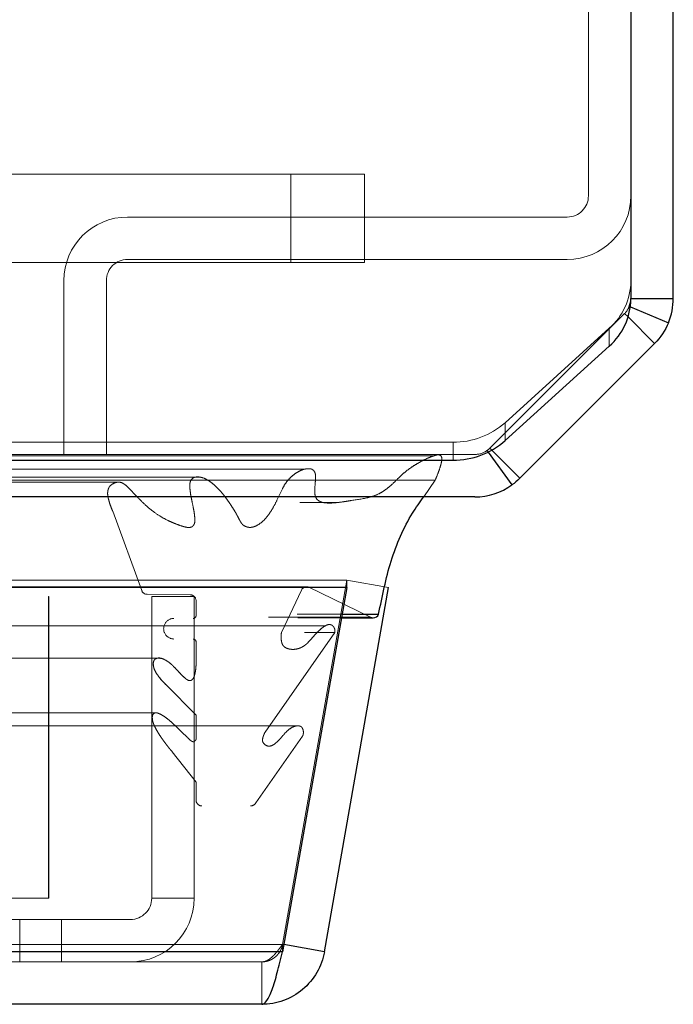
# Model space of a CAD drawing. Header units: inches. Extents: x 0.2 to 10.8, y 0.2 to 8.2.
# Tile 104 of 145: x 4.7646 to 4.8263, y 6.7926 to 6.8855. Entities that reach past the tile are written whole.
import ezdxf

# ---------------------------------------------------------------- set-up
doc = ezdxf.new("R2010")
doc.units = ezdxf.units.IN
doc.header["$MEASUREMENT"] = 0
doc.linetypes.add('HIDDEN', pattern=[0.07500000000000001, 0.05, -0.025])

msp = doc.modelspace()

# ---------------------------------------------------------------- linework, layer by layer
at = {"color": 7, "linetype": 'Continuous', "lineweight": 25}
for p, q in [((4.826257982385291, 6.859181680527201), (4.826257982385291, 7.725353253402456)), ((4.822257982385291, 7.723662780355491), (4.822257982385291, 6.859123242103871)), ((4.822257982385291, 6.859181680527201), (4.826257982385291, 6.859181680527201)), ((4.82220856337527, 6.858373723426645), (4.825801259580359, 6.85688557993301)), ((4.822003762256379, 6.857435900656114), (4.82450062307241, 6.854939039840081)), ((4.82450062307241, 6.854939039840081), (4.811783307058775, 6.842221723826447)), ((4.810403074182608, 6.84577206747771), (4.820224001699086, 6.854672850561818)), ((4.808814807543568, 6.844695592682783), (4.81104762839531, 6.841595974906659)), ((4.809138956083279, 6.844866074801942), (4.811783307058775, 6.842221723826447)), ((4.757257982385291, 6.843928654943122), (4.805492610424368, 6.843928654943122)), ((4.807540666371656, 6.840464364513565), (4.758869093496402, 6.840464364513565)), ((4.795474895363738, 6.831929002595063), (3.190347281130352, 6.831929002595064)), ((4.795474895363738, 6.831929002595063), (4.789418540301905, 6.79758170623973)), ((4.793363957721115, 6.797581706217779), (4.799420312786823, 6.831929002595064)), ((4.795474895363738, 6.831929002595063), (4.795474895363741, 6.831977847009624)), ((4.794968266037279, 6.829055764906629), (4.79796890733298, 6.829055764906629)), ((4.795028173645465, 6.829395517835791), (4.798480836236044, 6.829395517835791)), ((4.793363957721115, 6.797581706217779), (4.789537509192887, 6.798256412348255)), ((4.789418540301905, 6.79758170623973), (3.196403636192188, 6.797581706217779)), ((4.787455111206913, 6.792623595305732), (3.19836706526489, 6.792623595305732))]:
    msp.add_line(p, q, dxfattribs=at)
at = {"color": 7, "linetype": 'HIDDEN', "lineweight": 18}
for p, q in [((4.81825798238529, 6.905269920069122), (4.81825798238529, 6.868853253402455)), ((4.790213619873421, 6.870882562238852), (4.758038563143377, 6.870882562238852)), ((4.790213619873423, 6.862549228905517), (4.790213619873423, 6.870882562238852)), ((4.790213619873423, 6.862549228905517), (4.790213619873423, 6.870882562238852)), ((4.790213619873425, 6.862549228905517), (4.790213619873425, 6.870882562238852)), ((4.790213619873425, 6.862549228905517), (4.790213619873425, 6.870882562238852)), ((4.790213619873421, 6.862549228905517), (4.790213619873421, 6.870882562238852)), ((4.790213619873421, 6.870882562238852), (4.797158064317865, 6.870882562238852)), ((4.790213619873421, 6.862549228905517), (4.790213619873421, 6.870882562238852)), ((4.797158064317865, 6.862549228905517), (4.797158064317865, 6.870882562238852)), ((4.816257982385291, 6.866853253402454), (4.774813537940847, 6.866853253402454)), ((4.758038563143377, 6.862549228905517), (4.790213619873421, 6.862549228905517)), ((4.816257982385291, 6.862853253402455), (4.774813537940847, 6.862853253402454)), ((4.797158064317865, 6.862549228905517), (4.790213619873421, 6.862549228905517)), ((4.768813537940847, 6.860853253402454), (4.768813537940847, 6.844464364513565)), ((4.772813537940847, 6.860853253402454), (4.772813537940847, 6.844464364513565)), ((4.808954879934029, 6.845050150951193), (4.821672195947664, 6.857767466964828)), ((4.8216728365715, 6.857766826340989), (4.808955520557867, 6.845049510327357)), ((4.821672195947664, 6.857767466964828), (4.822003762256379, 6.857435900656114)), ((4.822105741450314, 6.85841631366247), (4.82220856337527, 6.858373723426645)), ((4.820224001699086, 6.856363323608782), (4.810403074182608, 6.847462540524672)), ((4.820224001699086, 6.856363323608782), (4.820224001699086, 6.854672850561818)), ((4.810403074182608, 6.84577206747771), (4.810403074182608, 6.847462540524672)), ((4.757257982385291, 6.845619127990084), (4.805492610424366, 6.845619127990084)), ((4.805492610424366, 6.845619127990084), (4.805492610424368, 6.843928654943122)), ((4.808709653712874, 6.844841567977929), (4.808814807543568, 6.844695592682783)), ((4.808954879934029, 6.845050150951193), (4.809138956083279, 6.844866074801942)), ((4.758869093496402, 6.844464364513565), (4.807540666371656, 6.844464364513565)), ((4.807542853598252, 6.844464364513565), (4.807540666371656, 6.844464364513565)), ((4.781570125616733, 6.84233778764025), (3.204251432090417, 6.842337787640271)), ((4.773888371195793, 6.841855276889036), (3.211931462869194, 6.841855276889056)), ((4.758869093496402, 6.842052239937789), (4.803816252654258, 6.842052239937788)), ((4.781571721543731, 6.84233778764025), (4.781570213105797, 6.84233778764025)), ((4.802727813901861, 6.840464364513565), (4.803816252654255, 6.84205223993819)), ((3.212404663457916, 6.839104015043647), (4.773417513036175, 6.839104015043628)), ((4.773417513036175, 6.839104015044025), (4.776144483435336, 6.831642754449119)), ((4.795474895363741, 6.832623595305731), (3.190347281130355, 6.832623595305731)), ((4.795474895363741, 6.832623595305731), (4.789418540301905, 6.798276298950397)), ((4.789424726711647, 6.79827629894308), (4.795481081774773, 6.832623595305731)), ((4.795474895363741, 6.831977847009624), (4.795474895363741, 6.832623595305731)), ((4.799420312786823, 6.831929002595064), (4.795481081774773, 6.832623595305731)), ((3.193975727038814, 6.831979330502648), (4.791846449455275, 6.831979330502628)), ((4.791706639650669, 6.831997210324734), (3.194115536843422, 6.831997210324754)), ((3.194618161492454, 6.831678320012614), (4.791204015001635, 6.831678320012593)), ((3.19461816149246, 6.831678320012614), (4.791204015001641, 6.831678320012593)), ((3.209677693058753, 6.831642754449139), (4.776144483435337, 6.83164275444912)), ((3.209677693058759, 6.831642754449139), (4.776144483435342, 6.83164275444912)), ((4.789314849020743, 6.82766614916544), (4.791204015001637, 6.831678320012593)), ((4.791846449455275, 6.831979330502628), (4.797725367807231, 6.829111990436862)), ((3.205109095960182, 6.831231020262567), (4.780713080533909, 6.831231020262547)), ((3.205109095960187, 6.831231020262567), (4.780713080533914, 6.831231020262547)), ((3.209162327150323, 6.831277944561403), (4.776659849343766, 6.831277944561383)), ((3.20916232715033, 6.831277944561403), (4.776659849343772, 6.831277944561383)), ((3.218420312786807, 6.831068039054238), (4.767364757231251, 6.831068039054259)), ((4.767364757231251, 6.831068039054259), (4.767364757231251, 6.802623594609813)), ((4.767401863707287, 6.83106803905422), (4.767364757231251, 6.83106803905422)), ((4.767401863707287, 6.83106803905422), (4.767401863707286, 6.802623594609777)), ((4.776659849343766, 6.831277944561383), (4.780713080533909, 6.831231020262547)), ((4.77708697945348, 6.831068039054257), (4.781086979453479, 6.831068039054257)), ((4.77708697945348, 6.831068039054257), (4.777086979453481, 6.802623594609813)), ((4.781086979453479, 6.831068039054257), (4.78108697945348, 6.802623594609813)), ((3.204553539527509, 6.830668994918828), (4.781268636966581, 6.830668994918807)), ((3.204553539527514, 6.830668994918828), (4.781268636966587, 6.830668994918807)), ((4.781268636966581, 6.830668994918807), (4.781268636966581, 6.829286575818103)), ((3.188096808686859, 6.829111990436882), (4.797725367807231, 6.829111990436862)), ((3.188096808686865, 6.829111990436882), (4.797725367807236, 6.829111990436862)), ((3.190794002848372, 6.82939551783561), (4.795028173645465, 6.829395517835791)), ((3.190853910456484, 6.82905576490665), (4.794968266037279, 6.829055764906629)), ((3.204553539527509, 6.829286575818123), (4.781268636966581, 6.829286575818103)), ((3.204553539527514, 6.829286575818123), (4.781268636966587, 6.829286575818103)), ((3.204831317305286, 6.829008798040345), (4.780990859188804, 6.829008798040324)), ((4.793501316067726, 6.828319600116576), (3.192346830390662, 6.828319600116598)), ((3.191475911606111, 6.827686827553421), (4.794346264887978, 6.827686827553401)), ((3.196507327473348, 6.827666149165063), (4.789314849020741, 6.827666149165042)), ((3.204831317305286, 6.8270643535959), (4.780990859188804, 6.82706435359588)), ((4.787768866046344, 6.818293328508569), (4.794346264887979, 6.827686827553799)), ((3.195457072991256, 6.826086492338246), (4.790361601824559, 6.826086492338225)), ((3.204553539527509, 6.826786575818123), (4.781268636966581, 6.826786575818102)), ((3.239639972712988, 6.826786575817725), (4.781268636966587, 6.826786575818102)), ((4.781268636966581, 6.826786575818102), (4.781268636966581, 6.826004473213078)), ((3.204553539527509, 6.826004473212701), (4.781268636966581, 6.826004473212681)), ((4.777921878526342, 6.825264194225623), (3.207901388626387, 6.825264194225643)), ((3.205395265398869, 6.82322383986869), (4.780464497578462, 6.823223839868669)), ((3.207416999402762, 6.822773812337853), (4.778405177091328, 6.822773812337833)), ((3.207416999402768, 6.822773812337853), (4.778405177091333, 6.822773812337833)), ((4.778405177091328, 6.82277381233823), (4.781268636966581, 6.819890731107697)), ((3.204553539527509, 6.819890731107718), (4.781268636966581, 6.819890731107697)), ((4.777425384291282, 6.820102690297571), (3.208402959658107, 6.820102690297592)), ((4.781268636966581, 6.819890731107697), (4.781268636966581, 6.817594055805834)), ((4.790782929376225, 6.818876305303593), (3.195043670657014, 6.818876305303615)), ((3.194518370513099, 6.817903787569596), (4.79130380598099, 6.817903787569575)), ((3.198053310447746, 6.818293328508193), (4.787768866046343, 6.818293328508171)), ((4.786900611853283, 6.811615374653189), (4.79130380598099, 6.817903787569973)), ((3.197209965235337, 6.817124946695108), (4.78860506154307, 6.817124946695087)), ((3.204553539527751, 6.817594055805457), (4.781268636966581, 6.817594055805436)), ((3.205165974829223, 6.817589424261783), (4.780649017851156, 6.817589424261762)), ((4.788605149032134, 6.817124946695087), (4.7886135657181, 6.817124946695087)), ((3.206797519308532, 6.816442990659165), (4.779024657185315, 6.816442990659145)), ((4.779024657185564, 6.816442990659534), (4.781268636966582, 6.813570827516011)), ((3.204553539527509, 6.81357082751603), (4.781268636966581, 6.81357082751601)), ((4.781268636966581, 6.81357082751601), (4.781268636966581, 6.811882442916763)), ((3.198921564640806, 6.81161537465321), (4.786900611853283, 6.81161537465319)), ((3.199408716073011, 6.811326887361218), (4.786413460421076, 6.8113268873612)), ((3.204553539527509, 6.811882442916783), (4.781268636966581, 6.811882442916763)), ((3.204553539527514, 6.811882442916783), (4.781268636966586, 6.811882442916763)), ((4.738586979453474, 6.802623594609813), (4.767364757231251, 6.802623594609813)), ((4.767401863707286, 6.802623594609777), (4.767364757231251, 6.802623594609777)), ((4.78108697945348, 6.802623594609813), (4.777086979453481, 6.802623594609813)), ((4.768586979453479, 6.800623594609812), (4.738586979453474, 6.800623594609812)), ((4.764642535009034, 6.796623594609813), (4.764642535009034, 6.800623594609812)), ((4.768586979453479, 6.800623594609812), (4.768586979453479, 6.796623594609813)), ((4.775086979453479, 6.800623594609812), (4.768586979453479, 6.800623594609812)), ((4.789418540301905, 6.798276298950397), (3.196403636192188, 6.79827629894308)), ((3.196403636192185, 6.798276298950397), (4.789418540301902, 6.79827629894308)), ((4.789418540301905, 6.79758170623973), (4.789418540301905, 6.798276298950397)), ((4.789537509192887, 6.798256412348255), (4.789424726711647, 6.79827629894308)), ((3.196403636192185, 6.79758170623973), (4.789418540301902, 6.797581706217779)), ((4.787455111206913, 6.796623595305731), (3.198367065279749, 6.796623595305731)), ((4.787455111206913, 6.796623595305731), (4.787455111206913, 6.792623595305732))]:
    msp.add_line(p, q, dxfattribs=at)
at = {"color": 7, "linetype": 'HIDDEN', "lineweight": 18, "flags": 128}
for points in [[(4.803710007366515, 6.844342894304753), (4.005745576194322, 6.844343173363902), (3.182120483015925, 6.844342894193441)], [(4.791514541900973, 6.84308235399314), (4.005745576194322, 6.843082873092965), (3.194310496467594, 6.843082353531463)], [(4.773905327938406, 6.841855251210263), (4.005745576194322, 6.841854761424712), (3.211934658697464, 6.841855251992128)], [(3.191048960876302, 6.839951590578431), (3.927294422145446, 6.839953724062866), (4.79476884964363, 6.839951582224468)], [(3.191050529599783, 6.839951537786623), (4.026610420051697, 6.839951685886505), (4.794772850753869, 6.839951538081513)], [(3.199410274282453, 6.837591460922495), (3.98008102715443, 6.837591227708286), (4.786416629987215, 6.837591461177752)], [(3.20525474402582, 6.83757931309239), (3.98008102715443, 6.837579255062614), (4.780565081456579, 6.837579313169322)]]:
    msp.add_lwpolyline(points, dxfattribs=at)
at = {"color": 7, "linetype": 'HIDDEN', "lineweight": 18}
for centre, radius, start, end in [((4.816257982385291, 6.868853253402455), 0.006000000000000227, 270.0000000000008, 0), ((4.816257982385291, 6.868853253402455), 0.002000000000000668, 270.0000000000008, 0), ((4.774813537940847, 6.860853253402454), 0.006000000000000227, 90, 180), ((4.774813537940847, 6.860853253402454), 0.00199999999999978, 90, 180), ((4.816242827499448, 6.860872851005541), 0.00601544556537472, 311.4392312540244, 359.436735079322), ((4.820260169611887, 6.859179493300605), 0.001997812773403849, 337.2718075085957, 0), ((4.805546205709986, 6.852938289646), 0.007319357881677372, 269.5804534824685, 311.572317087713), ((4.807540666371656, 6.846464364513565), 0.00199999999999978, 270.0000000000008, 305.7672282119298), ((4.807542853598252, 6.846462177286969), 0.001997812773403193, 299.0922462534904, 315.0000000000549), ((4.776666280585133, 6.831833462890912), 0.0005555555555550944, 200.0765427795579, 269.3367158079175), ((4.79170663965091, 6.831441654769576), 0.0005555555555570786, 75.42437505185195, 154.7861857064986), ((4.780706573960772, 6.830668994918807), 0.0005620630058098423, 0, 89.336715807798), ((4.779185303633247, 6.828036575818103), 0.0009722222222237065, 90, 270.0000000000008), ((4.780990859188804, 6.829286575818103), 0.0002777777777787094, 270.0000000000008, 0), ((4.797968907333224, 6.829611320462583), 0.0005555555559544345, 244.0000000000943, 269.9999999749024), ((4.780990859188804, 6.826786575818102), 0.0002777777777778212, 0, 90), ((4.781824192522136, 6.811882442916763), 0.0005555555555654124, 180, 270.0000000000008), ((4.786413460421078, 6.811882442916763), 0.0005555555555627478, 269.9999999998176, 331.2673752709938), ((4.775086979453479, 6.802623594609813), 0.002000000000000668, 270.0000000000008, 0), ((4.775086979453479, 6.802623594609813), 0.006000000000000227, 270.0000000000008, 0)]:
    msp.add_arc(centre, radius, start, end, dxfattribs=at)
at = {"color": 7, "linetype": 'Continuous', "lineweight": 25}
for centre, radius, start, end in [((4.816242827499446, 6.85918237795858), 0.006015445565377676, 311.4392312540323, 359.4367350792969), ((4.805546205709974, 6.85124781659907), 0.007319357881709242, 269.5804534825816, 311.5723170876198), ((4.807540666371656, 6.846464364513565), 0.006000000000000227, 270.0000000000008, 305.7672282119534), ((4.797968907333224, 6.829611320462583), 0.0005555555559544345, 269.9999999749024, 337.1422395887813)]:
    msp.add_arc(centre, radius, start, end, dxfattribs=at)
for points in [[(4.822105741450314, 6.85841631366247), (4.822205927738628, 6.858658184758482), (4.822257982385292, 6.858919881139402), (4.822257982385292, 6.859181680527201)], [(4.825801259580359, 6.85688557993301), (4.826102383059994, 6.857612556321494), (4.826257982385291, 6.858394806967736), (4.826257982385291, 6.859181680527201)], [(4.825801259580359, 6.85688557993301), (4.825500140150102, 6.85615861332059), (4.825057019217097, 6.85549543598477), (4.82450062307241, 6.854939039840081)], [(4.811783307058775, 6.842221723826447), (4.811555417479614, 6.841993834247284), (4.811309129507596, 6.841784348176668), (4.81104762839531, 6.841595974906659)]]:
    msp.add_open_spline(points, degree=3, dxfattribs=at)
at = {"color": 7, "linetype": 'HIDDEN', "lineweight": 18}
for points in [[(4.822105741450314, 6.858416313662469), (4.822005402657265, 6.858174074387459), (4.821857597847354, 6.857952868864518), (4.821672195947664, 6.857767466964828)], [(4.808954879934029, 6.845050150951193), (4.808878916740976, 6.844974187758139), (4.808796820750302, 6.844904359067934), (4.808709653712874, 6.844841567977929)]]:
    msp.add_open_spline(points, degree=3, dxfattribs=at)
for points, knots in [([(4.803816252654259, 6.842052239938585), (4.803900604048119, 6.842255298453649), (4.804055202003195, 6.842627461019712), (4.804240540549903, 6.843150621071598), (4.804371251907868, 6.843581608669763), (4.8044376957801, 6.843899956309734), (4.804441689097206, 6.844123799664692), (4.804403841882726, 6.84427198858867), (4.80432111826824, 6.844374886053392), (4.804195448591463, 6.844422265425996), (4.80404141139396, 6.844430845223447), (4.803860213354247, 6.844396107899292), (4.803669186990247, 6.844334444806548), (4.803296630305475, 6.844205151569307), (4.802763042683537, 6.843961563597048), (4.802094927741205, 6.843591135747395), (4.801475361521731, 6.843200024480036), (4.800903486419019, 6.842764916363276), (4.800342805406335, 6.842238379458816), (4.79986751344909, 6.841755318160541), (4.799421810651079, 6.84135741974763), (4.799021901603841, 6.8410568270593), (4.798446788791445, 6.84070494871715), (4.797403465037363, 6.840320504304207), (4.796297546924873, 6.84019106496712), (4.795272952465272, 6.840022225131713), (4.79460155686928, 6.839922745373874), (4.793895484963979, 6.839865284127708), (4.793272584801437, 6.839902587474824), (4.792816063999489, 6.840076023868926), (4.79257023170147, 6.840340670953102), (4.79247681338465, 6.84063562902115), (4.792450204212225, 6.840958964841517), (4.792467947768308, 6.841372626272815), (4.792505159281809, 6.841787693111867), (4.792526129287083, 6.842116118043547), (4.792544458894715, 6.842328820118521), (4.792534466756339, 6.842485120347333), (4.792512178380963, 6.842641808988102), (4.792461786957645, 6.842795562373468), (4.792360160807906, 6.842954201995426), (4.792195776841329, 6.843085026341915), (4.791996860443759, 6.843126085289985), (4.791776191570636, 6.843126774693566), (4.791537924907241, 6.843093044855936), (4.791249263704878, 6.843012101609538), (4.790882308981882, 6.842839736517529), (4.790452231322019, 6.842553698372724), (4.790049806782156, 6.842178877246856), (4.789687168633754, 6.84174339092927), (4.789322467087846, 6.841091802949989), (4.788952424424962, 6.84025690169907), (4.788526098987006, 6.839408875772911), (4.78806486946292, 6.838709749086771), (4.787555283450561, 6.838129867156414), (4.787084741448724, 6.837792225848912), (4.786719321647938, 6.837642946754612), (4.786480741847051, 6.837588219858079), (4.786236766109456, 6.837585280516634), (4.785994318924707, 6.8376453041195), (4.785792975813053, 6.837737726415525), (4.785650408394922, 6.837851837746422), (4.78554265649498, 6.837982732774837), (4.785404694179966, 6.838202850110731), (4.78525561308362, 6.838494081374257), (4.785099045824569, 6.838802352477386), (4.784899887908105, 6.839152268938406), (4.784654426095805, 6.839543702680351), (4.784353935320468, 6.839994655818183), (4.783984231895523, 6.840502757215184), (4.783547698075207, 6.841032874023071), (4.783046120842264, 6.841546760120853), (4.782555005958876, 6.841945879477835), (4.782037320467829, 6.842238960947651), (4.781635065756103, 6.842345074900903), (4.781319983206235, 6.842350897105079), (4.781091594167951, 6.842316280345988), (4.780838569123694, 6.842164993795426), (4.780688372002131, 6.841825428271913), (4.780672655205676, 6.841465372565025), (4.780704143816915, 6.841052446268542), (4.780783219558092, 6.840528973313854), (4.780909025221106, 6.839926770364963), (4.781036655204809, 6.839319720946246), (4.781123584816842, 6.83877870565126), (4.781158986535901, 6.838361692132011), (4.781157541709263, 6.838066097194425), (4.781082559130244, 6.837863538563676), (4.78097235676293, 6.837706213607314), (4.780809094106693, 6.837601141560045), (4.78060235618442, 6.837568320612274), (4.780375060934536, 6.837597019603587), (4.780158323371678, 6.837644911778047), (4.77983596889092, 6.837736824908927), (4.77944079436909, 6.837882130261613), (4.779000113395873, 6.838064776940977), (4.778471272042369, 6.838306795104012), (4.777802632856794, 6.838669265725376), (4.77695131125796, 6.839277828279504), (4.776053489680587, 6.840095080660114), (4.775355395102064, 6.840866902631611), (4.774817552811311, 6.841420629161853), (4.774472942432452, 6.841705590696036), (4.774097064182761, 6.841882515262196), (4.773697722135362, 6.841839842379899), (4.773369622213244, 6.841679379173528), (4.773134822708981, 6.841486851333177), (4.773019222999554, 6.841291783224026), (4.772950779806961, 6.841059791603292), (4.772924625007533, 6.840807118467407), (4.772949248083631, 6.840532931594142), (4.773017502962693, 6.840231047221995), (4.773114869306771, 6.839887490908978), (4.773250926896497, 6.839504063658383), (4.773359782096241, 6.839242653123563), (4.773417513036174, 6.839104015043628)], [0, 0, 0, 0, 0.01126864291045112, 0.0206529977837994, 0.02798195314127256, 0.03376267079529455, 0.03628922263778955, 0.03862651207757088, 0.04091489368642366, 0.04357971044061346, 0.04741450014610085, 0.05144992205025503, 0.0557783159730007, 0.06045006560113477, 0.0775059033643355, 0.09368979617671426, 0.1089631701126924, 0.1234307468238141, 0.1374696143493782, 0.1541977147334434, 0.1631941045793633, 0.173355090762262, 0.1846347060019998, 0.2054714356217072, 0.2454872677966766, 0.2599876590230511, 0.2752183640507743, 0.2911332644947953, 0.3078383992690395, 0.3169539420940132, 0.3233007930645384, 0.3273276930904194, 0.3324138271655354, 0.338646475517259, 0.3471620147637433, 0.3524473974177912, 0.3544321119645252, 0.3573628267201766, 0.3599048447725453, 0.3620865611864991, 0.365451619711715, 0.3696761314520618, 0.3745871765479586, 0.3795721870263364, 0.384697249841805, 0.3899823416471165, 0.399352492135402, 0.411076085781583, 0.421926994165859, 0.4319292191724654, 0.4429168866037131, 0.4621752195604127, 0.4784321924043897, 0.4927371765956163, 0.507758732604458, 0.5224820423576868, 0.5280066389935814, 0.5334966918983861, 0.5390000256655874, 0.544603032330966, 0.5503496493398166, 0.552436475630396, 0.5557005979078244, 0.5603331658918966, 0.566492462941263, 0.5727129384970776, 0.5782890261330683, 0.5879409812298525, 0.5978293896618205, 0.6079076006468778, 0.6227788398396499, 0.6367002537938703, 0.6497105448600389, 0.6611157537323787, 0.6740740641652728, 0.6772254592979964, 0.6824040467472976, 0.6895139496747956, 0.6954020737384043, 0.7000768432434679, 0.7066672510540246, 0.7151832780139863, 0.7256921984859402, 0.7367291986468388, 0.7455604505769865, 0.7522349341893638, 0.756825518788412, 0.7594706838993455, 0.7628019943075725, 0.7668427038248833, 0.7717446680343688, 0.7771369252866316, 0.7820808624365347, 0.7865772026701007, 0.7994512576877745, 0.8098221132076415, 0.8176458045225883, 0.8369380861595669, 0.8583865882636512, 0.8823558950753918, 0.9088649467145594, 0.9180020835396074, 0.9271232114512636, 0.935980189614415, 0.9448624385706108, 0.9543106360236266, 0.9584111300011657, 0.9623877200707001, 0.9664087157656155, 0.9704111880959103, 0.9744672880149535, 0.9794940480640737, 0.9854977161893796, 0.9923087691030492, 1, 1, 1, 1]), ([(4.794346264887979, 6.827686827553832), (4.79435208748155, 6.82771053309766), (4.794364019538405, 6.827759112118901), (4.794365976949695, 6.827839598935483), (4.794356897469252, 6.827924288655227), (4.794335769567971, 6.828011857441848), (4.794303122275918, 6.828099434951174), (4.79425895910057, 6.828183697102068), (4.794202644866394, 6.828260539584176), (4.794129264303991, 6.828330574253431), (4.794010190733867, 6.828403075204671), (4.793762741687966, 6.828467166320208), (4.793429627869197, 6.828315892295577), (4.793019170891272, 6.828017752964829), (4.792608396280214, 6.827616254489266), (4.792169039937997, 6.827126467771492), (4.791829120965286, 6.826730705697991), (4.791538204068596, 6.826474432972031), (4.791283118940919, 6.826309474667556), (4.790968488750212, 6.826167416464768), (4.790588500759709, 6.826079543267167), (4.790187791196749, 6.826083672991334), (4.789838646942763, 6.826168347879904), (4.789581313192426, 6.826324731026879), (4.789412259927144, 6.826524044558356), (4.789333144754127, 6.826766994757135), (4.789289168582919, 6.827045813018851), (4.789279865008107, 6.827352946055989), (4.789303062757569, 6.827560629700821), (4.789314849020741, 6.827666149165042)], [0, 0, 0, 0, 0.00801566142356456, 0.0164262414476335, 0.02548130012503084, 0.03532265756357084, 0.04596838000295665, 0.05731829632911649, 0.06918684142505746, 0.08154973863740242, 0.09716460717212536, 0.1262066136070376, 0.1938647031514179, 0.250856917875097, 0.3344528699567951, 0.4187957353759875, 0.5010146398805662, 0.536112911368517, 0.5786151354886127, 0.6281782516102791, 0.6848127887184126, 0.7500089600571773, 0.8064906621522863, 0.8477526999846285, 0.8748195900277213, 0.9022650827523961, 0.9327237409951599, 0.9658184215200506, 0.9999999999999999, 0.9999999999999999, 0.9999999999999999, 0.9999999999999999]), ([(4.77840517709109, 6.822773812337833), (4.778081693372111, 6.823112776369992), (4.777655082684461, 6.823559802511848), (4.777293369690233, 6.824272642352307), (4.777226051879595, 6.824620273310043), (4.777236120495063, 6.824848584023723), (4.77727996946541, 6.825012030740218), (4.777362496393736, 6.825129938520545), (4.777506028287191, 6.825232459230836), (4.777697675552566, 6.825302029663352), (4.777847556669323, 6.825252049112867), (4.777914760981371, 6.825229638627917)], [0, 0, 0, 0, 0.4376193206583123, 0.5771328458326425, 0.661685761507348, 0.7089005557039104, 0.751550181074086, 0.7928728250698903, 0.8340191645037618, 0.9255768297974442, 0.9999999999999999, 0.9999999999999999, 0.9999999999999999, 0.9999999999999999]), ([(4.781268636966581, 6.826004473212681), (4.781274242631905, 6.825803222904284), (4.781284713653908, 6.825427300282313), (4.781281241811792, 6.824902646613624), (4.781261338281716, 6.824457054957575), (4.781222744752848, 6.824069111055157), (4.781157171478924, 6.823730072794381), (4.781059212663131, 6.823438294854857), (4.780936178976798, 6.823252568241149), (4.78077671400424, 6.823145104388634), (4.78061134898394, 6.823127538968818), (4.78043463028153, 6.823222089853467), (4.780194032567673, 6.823395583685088), (4.779880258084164, 6.823703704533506), (4.779509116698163, 6.824102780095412), (4.779196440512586, 6.824439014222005), (4.778907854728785, 6.824716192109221), (4.778616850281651, 6.824939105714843), (4.778274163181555, 6.825142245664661), (4.77795687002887, 6.825277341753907), (4.777693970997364, 6.825282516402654), (4.777519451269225, 6.825236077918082), (4.777376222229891, 6.825152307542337), (4.777287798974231, 6.825029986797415), (4.777229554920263, 6.824826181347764), (4.777241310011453, 6.824538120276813), (4.777324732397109, 6.824193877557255), (4.777489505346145, 6.823881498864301), (4.777688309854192, 6.823602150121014), (4.777899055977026, 6.823326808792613), (4.778140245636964, 6.82304773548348), (4.778314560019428, 6.822867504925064), (4.778405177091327, 6.822773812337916)], [0, 0, 0, 0, 0.05196159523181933, 0.09706091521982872, 0.135318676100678, 0.1671159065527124, 0.1979920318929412, 0.2256176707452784, 0.2492849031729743, 0.2626017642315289, 0.2884785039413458, 0.3076344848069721, 0.3310504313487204, 0.3875519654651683, 0.4441018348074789, 0.4992353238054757, 0.5342989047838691, 0.5743692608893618, 0.6192489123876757, 0.6687661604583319, 0.6919634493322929, 0.7161595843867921, 0.7318433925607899, 0.74642907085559, 0.7616257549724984, 0.7869110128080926, 0.818973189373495, 0.8545526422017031, 0.8862573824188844, 0.92108743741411, 0.9589774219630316, 1, 1, 1, 1]), ([(4.781268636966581, 6.817594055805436), (4.781261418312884, 6.817580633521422), (4.781242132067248, 6.817544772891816), (4.781197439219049, 6.817487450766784), (4.781133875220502, 6.817421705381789), (4.781044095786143, 6.817371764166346), (4.78093084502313, 6.817388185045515), (4.780810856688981, 6.8174547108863), (4.780625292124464, 6.817603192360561), (4.78036909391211, 6.817862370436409), (4.780042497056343, 6.818176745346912), (4.779713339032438, 6.818499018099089), (4.779387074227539, 6.81881396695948), (4.779056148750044, 6.819128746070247), (4.778703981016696, 6.819440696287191), (4.778314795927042, 6.819741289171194), (4.777969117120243, 6.81995517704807), (4.777684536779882, 6.820076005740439), (4.777471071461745, 6.820132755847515), (4.777295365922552, 6.820064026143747), (4.777191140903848, 6.819946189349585), (4.777155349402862, 6.819832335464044), (4.777141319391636, 6.819691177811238), (4.777147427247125, 6.819530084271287), (4.777174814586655, 6.819356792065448), (4.777235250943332, 6.819136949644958), (4.777345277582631, 6.818862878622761), (4.777516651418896, 6.818523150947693), (4.77774243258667, 6.818142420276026), (4.777989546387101, 6.817770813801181), (4.778232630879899, 6.817429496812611), (4.778447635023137, 6.817135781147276), (4.778650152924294, 6.816873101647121), (4.778839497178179, 6.816642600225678), (4.778965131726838, 6.816507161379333), (4.779024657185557, 6.816442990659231)], [0, 0, 0, 0, 0.004393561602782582, 0.01173838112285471, 0.02163481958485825, 0.03350566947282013, 0.04779306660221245, 0.06568677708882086, 0.08271741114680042, 0.1309393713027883, 0.1816873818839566, 0.2321676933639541, 0.282282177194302, 0.3319640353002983, 0.3859283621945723, 0.4419290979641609, 0.4994657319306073, 0.5270850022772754, 0.5544187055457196, 0.5825390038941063, 0.5921652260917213, 0.6028740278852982, 0.6156206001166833, 0.63018155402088, 0.6459191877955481, 0.6630307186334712, 0.6933290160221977, 0.730596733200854, 0.7749517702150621, 0.8266059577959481, 0.867498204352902, 0.9053336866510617, 0.9400534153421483, 0.9715973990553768, 1, 1, 1, 1]), ([(4.79130380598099, 6.817903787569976), (4.791317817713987, 6.81793101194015), (4.791345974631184, 6.817985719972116), (4.791372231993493, 6.818081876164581), (4.791386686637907, 6.81818439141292), (4.791388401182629, 6.818291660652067), (4.791377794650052, 6.818400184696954), (4.791354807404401, 6.818506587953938), (4.791319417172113, 6.818607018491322), (4.791271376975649, 6.818697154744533), (4.791197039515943, 6.818788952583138), (4.79106042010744, 6.818867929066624), (4.790890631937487, 6.818888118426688), (4.790703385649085, 6.818869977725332), (4.790382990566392, 6.818782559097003), (4.789904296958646, 6.818487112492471), (4.789453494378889, 6.817956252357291), (4.789073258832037, 6.817518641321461), (4.788777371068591, 6.817238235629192), (4.788475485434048, 6.817024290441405), (4.788147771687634, 6.816931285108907), (4.787850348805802, 6.817019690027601), (4.787661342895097, 6.817191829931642), (4.787539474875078, 6.817366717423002), (4.787528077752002, 6.817541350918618), (4.787551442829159, 6.817719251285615), (4.78760191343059, 6.817898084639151), (4.787680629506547, 6.818090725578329), (4.78773553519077, 6.818216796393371), (4.787768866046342, 6.818293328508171)], [0, 0, 0, 0, 0.01286879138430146, 0.02586014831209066, 0.03915414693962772, 0.05280973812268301, 0.06678895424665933, 0.0809919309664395, 0.09530063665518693, 0.1096358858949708, 0.1240351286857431, 0.1483514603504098, 0.186971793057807, 0.216989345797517, 0.249570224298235, 0.3631535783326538, 0.4986136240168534, 0.5635885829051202, 0.627260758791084, 0.6891535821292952, 0.7481889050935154, 0.8066944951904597, 0.84995541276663, 0.8739836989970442, 0.8919318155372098, 0.9150774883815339, 0.9430074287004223, 0.9654022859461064, 1, 1, 1, 1]), ([(4.789418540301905, 6.798276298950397), (4.789371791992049, 6.798211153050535), (4.789278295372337, 6.798080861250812), (4.78913805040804, 6.797891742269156), (4.788997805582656, 6.797709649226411), (4.788857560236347, 6.797536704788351), (4.788717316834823, 6.797374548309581), (4.788577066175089, 6.797224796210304), (4.788401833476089, 6.797055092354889), (4.788191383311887, 6.796882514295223), (4.787945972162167, 6.796735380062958), (4.787700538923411, 6.796641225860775), (4.787536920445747, 6.796629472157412), (4.787455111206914, 6.796623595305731)], [0, 0, 0, 0, 0.07144899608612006, 0.1428979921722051, 0.2143469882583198, 0.2857959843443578, 0.3572449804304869, 0.4286939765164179, 0.5001429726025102, 0.6251072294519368, 0.750071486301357, 0.875035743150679, 1, 1, 1, 1]), ([(4.787455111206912, 6.796623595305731), (4.787521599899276, 6.796625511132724), (4.787654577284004, 6.796629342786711), (4.787852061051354, 6.796660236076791), (4.788045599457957, 6.796709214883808), (4.788233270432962, 6.796777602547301), (4.78841320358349, 6.796864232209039), (4.788583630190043, 6.796968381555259), (4.78878251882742, 6.797119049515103), (4.78899521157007, 6.797331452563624), (4.78919525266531, 6.797618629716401), (4.789346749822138, 6.797935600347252), (4.789398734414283, 6.798162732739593), (4.789424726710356, 6.798276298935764)], [0, 0, 0, 0, 0.0714489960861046, 0.1428979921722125, 0.2143469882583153, 0.2857959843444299, 0.3572449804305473, 0.4286939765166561, 0.5001429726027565, 0.6251072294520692, 0.7500714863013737, 0.8750357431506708, 1, 1, 1, 1])]:
    msp.add_open_spline(points, degree=3, knots=knots, dxfattribs=at)
at = {"color": 7, "linetype": 'Continuous', "lineweight": 25}
for points, knots in [([(4.798480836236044, 6.829395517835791), (4.798819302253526, 6.831092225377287), (4.79950085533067, 6.834508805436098), (4.80110823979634, 6.838209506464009), (4.802367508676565, 6.839962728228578), (4.802727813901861, 6.840464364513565)], [0, 0, 0, 0, 0.4132358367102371, 0.83211354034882, 1, 1, 1, 1]), ([(4.787455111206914, 6.792623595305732), (4.787618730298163, 6.792623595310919), (4.787782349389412, 6.792746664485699), (4.788109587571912, 6.793224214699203), (4.788273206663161, 6.793578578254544), (4.788600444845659, 6.794476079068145), (4.788764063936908, 6.795018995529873), (4.789091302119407, 6.796228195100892), (4.789254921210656, 6.796894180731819), (4.789418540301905, 6.79758170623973)], [0, 0, 0, 0, 0.25, 0.25, 0.5, 0.5, 0.75, 0.75, 1, 1, 1, 1]), ([(4.793363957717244, 6.797581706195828), (4.793242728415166, 6.796894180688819), (4.793000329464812, 6.796228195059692), (4.792302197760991, 6.795018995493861), (4.791846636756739, 6.794476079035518), (4.790777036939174, 6.793578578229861), (4.790163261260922, 6.793224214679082), (4.788851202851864, 6.792746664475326), (4.788153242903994, 6.792623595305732), (4.787455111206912, 6.792623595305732)], [0, 0, 0, 0, 0.25, 0.25, 0.5, 0.5, 0.75, 0.75, 1, 1, 1, 1])]:
    msp.add_open_spline(points, degree=3, knots=knots, dxfattribs=at)

doc.saveas('drawing.dxf')
